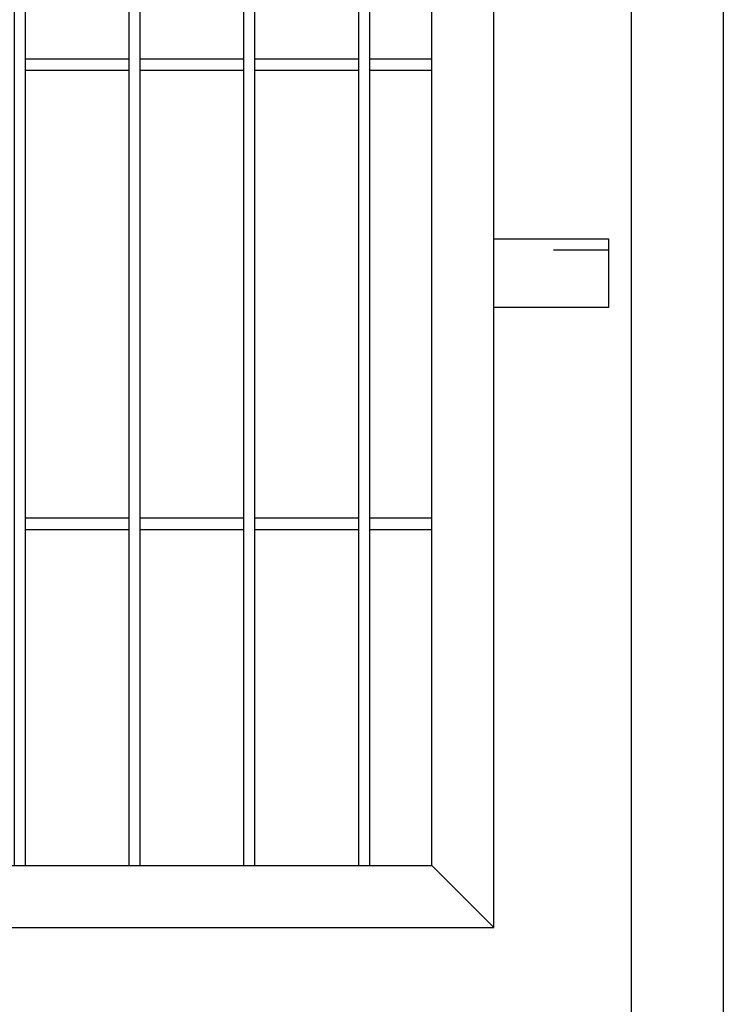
# Model space of a CAD drawing. Header units: inches. Extents: x 43593 to 117387, y -66787 to -26237.
# Tile 189 of 256: x 51002 to 51032, y -33647 to -33604. Entities that reach past the tile are written whole.
import ezdxf

# ---------------------------------------------------------------- set-up
doc = ezdxf.new("R2010")
doc.units = ezdxf.units.IN
doc.header["$MEASUREMENT"] = 0
doc.linetypes.add('ACAD_ISO03W100', pattern=[30, 12, -18])
doc.layers.add('--ogr.-panele', color=252, linetype='Continuous', lineweight=0)
doc.layers.add('AW OGRODZENIA', color=253, linetype='Continuous')

msp = doc.modelspace()

# ---------------------------------------------------------------- linework, layer by layer
at = {"layer": '--ogr.-panele', "color": 0}
msp.add_line((51032.161, -33521.986), (51032.161, -33675.492), dxfattribs=at)
at = {"layer": 'AW OGRODZENIA'}
for p, q in [((51001.761, -33606.147), (51006.265, -33606.147)), ((51001.761, -33606.147), (51006.265, -33606.147)), ((51001.761, -33606.147), (51006.265, -33606.147)), ((51001.761, -33606.147), (51006.265, -33606.147)), ((51001.761, -33606.147), (51006.265, -33606.147)), ((51001.761, -33606.147), (51006.265, -33606.147)), ((51001.761, -33606.147), (51006.265, -33606.147)), ((51001.761, -33606.147), (51006.265, -33606.147)), ((51001.761, -33606.147), (51006.265, -33606.147)), ((51001.761, -33606.147), (51006.265, -33606.147)), ((51001.761, -33606.147), (51006.265, -33606.147)), ((51001.761, -33606.147), (51006.265, -33606.147)), ((51001.761, -33606.147), (51006.265, -33606.147)), ((51001.761, -33606.147), (51006.265, -33606.147)), ((51001.761, -33606.147), (51006.265, -33606.147)), ((51001.761, -33606.147), (51006.265, -33606.147)), ((51001.761, -33606.147), (51006.265, -33606.147)), ((51001.761, -33606.147), (51006.265, -33606.147)), ((51001.761, -33606.147), (51006.265, -33606.147)), ((51001.761, -33606.147), (51006.265, -33606.147)), ((51001.761, -33606.147), (51006.265, -33606.147)), ((51001.761, -33606.147), (51006.265, -33606.147)), ((51001.761, -33606.147), (51006.265, -33606.147)), ((51001.761, -33606.147), (51006.265, -33606.147)), ((51001.761, -33606.147), (51006.265, -33606.147)), ((51006.761, -33606.147), (51011.265, -33606.147)), ((51006.761, -33606.147), (51011.265, -33606.147)), ((51006.761, -33606.147), (51011.265, -33606.147)), ((51006.761, -33606.147), (51011.265, -33606.147)), ((51006.761, -33606.147), (51011.265, -33606.147)), ((51006.761, -33606.147), (51011.265, -33606.147)), ((51006.761, -33606.147), (51011.265, -33606.147)), ((51006.761, -33606.147), (51011.265, -33606.147)), ((51006.761, -33606.147), (51011.265, -33606.147)), ((51006.761, -33606.147), (51011.265, -33606.147)), ((51006.761, -33606.147), (51011.265, -33606.147)), ((51006.761, -33606.147), (51011.265, -33606.147)), ((51006.761, -33606.147), (51011.265, -33606.147)), ((51006.761, -33606.147), (51011.265, -33606.147)), ((51006.761, -33606.147), (51011.265, -33606.147)), ((51006.761, -33606.147), (51011.265, -33606.147)), ((51006.761, -33606.147), (51011.265, -33606.147)), ((51006.761, -33606.147), (51011.265, -33606.147)), ((51006.761, -33606.147), (51011.265, -33606.147)), ((51006.761, -33606.147), (51011.265, -33606.147)), ((51006.761, -33606.147), (51011.265, -33606.147)), ((51006.761, -33606.147), (51011.265, -33606.147)), ((51006.761, -33606.147), (51011.265, -33606.147)), ((51006.761, -33606.147), (51011.265, -33606.147)), ((51006.761, -33606.147), (51011.265, -33606.147)), ((51011.761, -33606.147), (51016.265, -33606.147)), ((51011.761, -33606.147), (51016.265, -33606.147)), ((51011.761, -33606.147), (51016.265, -33606.147)), ((51011.761, -33606.147), (51016.265, -33606.147)), ((51011.761, -33606.147), (51016.265, -33606.147)), ((51011.761, -33606.147), (51016.265, -33606.147)), ((51011.761, -33606.147), (51016.265, -33606.147)), ((51011.761, -33606.147), (51016.265, -33606.147)), ((51011.761, -33606.147), (51016.265, -33606.147)), ((51011.761, -33606.147), (51016.265, -33606.147)), ((51011.761, -33606.147), (51016.265, -33606.147)), ((51011.761, -33606.147), (51016.265, -33606.147)), ((51011.761, -33606.147), (51016.265, -33606.147)), ((51011.761, -33606.147), (51016.265, -33606.147)), ((51011.761, -33606.147), (51016.265, -33606.147)), ((51011.761, -33606.147), (51016.265, -33606.147)), ((51011.761, -33606.147), (51016.265, -33606.147)), ((51011.761, -33606.147), (51016.265, -33606.147)), ((51011.761, -33606.147), (51016.265, -33606.147)), ((51011.761, -33606.147), (51016.265, -33606.147)), ((51011.761, -33606.147), (51016.265, -33606.147)), ((51011.761, -33606.147), (51016.265, -33606.147)), ((51011.761, -33606.147), (51016.265, -33606.147)), ((51011.761, -33606.147), (51016.265, -33606.147)), ((51011.761, -33606.147), (51016.265, -33606.147)), ((51016.761, -33606.147), (51019.461, -33606.147)), ((51016.761, -33606.147), (51019.461, -33606.147)), ((51016.761, -33606.147), (51019.461, -33606.147)), ((51016.761, -33606.147), (51019.461, -33606.147)), ((51016.761, -33606.147), (51019.461, -33606.147)), ((51016.761, -33606.147), (51019.461, -33606.147)), ((51016.761, -33606.147), (51019.461, -33606.147)), ((51016.761, -33606.147), (51019.461, -33606.147)), ((51016.761, -33606.147), (51019.461, -33606.147)), ((51016.761, -33606.147), (51019.461, -33606.147)), ((51016.761, -33606.147), (51019.461, -33606.147)), ((51016.761, -33606.147), (51019.461, -33606.147)), ((51016.761, -33606.147), (51019.461, -33606.147)), ((51016.761, -33606.147), (51019.461, -33606.147)), ((51016.761, -33606.147), (51019.461, -33606.147)), ((51016.761, -33606.147), (51019.461, -33606.147)), ((51016.761, -33606.147), (51019.461, -33606.147)), ((51016.761, -33606.147), (51019.461, -33606.147)), ((51016.761, -33606.147), (51019.461, -33606.147)), ((51016.761, -33606.147), (51019.461, -33606.147)), ((51016.761, -33606.147), (51019.461, -33606.147)), ((51016.761, -33606.147), (51019.461, -33606.147)), ((51016.761, -33606.147), (51019.461, -33606.147)), ((51016.761, -33606.147), (51019.461, -33606.147)), ((51016.761, -33606.147), (51019.461, -33606.147)), ((51001.761, -33606.647), (51006.265, -33606.647)), ((51001.761, -33606.647), (51006.265, -33606.647)), ((51001.761, -33606.647), (51006.265, -33606.647)), ((51001.761, -33606.647), (51006.265, -33606.647)), ((51001.761, -33606.647), (51006.265, -33606.647)), ((51001.761, -33606.647), (51006.265, -33606.647)), ((51001.761, -33606.647), (51006.265, -33606.647)), ((51001.761, -33606.647), (51006.265, -33606.647)), ((51001.761, -33606.647), (51006.265, -33606.647)), ((51001.761, -33606.647), (51006.265, -33606.647)), ((51001.761, -33606.647), (51006.265, -33606.647)), ((51001.761, -33606.647), (51006.265, -33606.647)), ((51001.761, -33606.647), (51006.265, -33606.647)), ((51001.761, -33606.647), (51006.265, -33606.647)), ((51001.761, -33606.647), (51006.265, -33606.647)), ((51001.761, -33606.647), (51006.265, -33606.647)), ((51001.761, -33606.647), (51006.265, -33606.647)), ((51001.761, -33606.647), (51006.265, -33606.647)), ((51001.761, -33606.647), (51006.265, -33606.647)), ((51001.761, -33606.647), (51006.265, -33606.647)), ((51001.761, -33606.647), (51006.265, -33606.647)), ((51001.761, -33606.647), (51006.265, -33606.647)), ((51001.761, -33606.647), (51006.265, -33606.647)), ((51001.761, -33606.647), (51006.265, -33606.647)), ((51001.761, -33606.647), (51006.265, -33606.647)), ((51006.761, -33606.647), (51011.265, -33606.647)), ((51006.761, -33606.647), (51011.265, -33606.647)), ((51006.761, -33606.647), (51011.265, -33606.647)), ((51006.761, -33606.647), (51011.265, -33606.647)), ((51006.761, -33606.647), (51011.265, -33606.647)), ((51006.761, -33606.647), (51011.265, -33606.647)), ((51006.761, -33606.647), (51011.265, -33606.647)), ((51006.761, -33606.647), (51011.265, -33606.647)), ((51006.761, -33606.647), (51011.265, -33606.647)), ((51006.761, -33606.647), (51011.265, -33606.647)), ((51006.761, -33606.647), (51011.265, -33606.647)), ((51006.761, -33606.647), (51011.265, -33606.647)), ((51006.761, -33606.647), (51011.265, -33606.647)), ((51006.761, -33606.647), (51011.265, -33606.647)), ((51006.761, -33606.647), (51011.265, -33606.647)), ((51006.761, -33606.647), (51011.265, -33606.647)), ((51006.761, -33606.647), (51011.265, -33606.647)), ((51006.761, -33606.647), (51011.265, -33606.647)), ((51006.761, -33606.647), (51011.265, -33606.647)), ((51006.761, -33606.647), (51011.265, -33606.647)), ((51006.761, -33606.647), (51011.265, -33606.647)), ((51006.761, -33606.647), (51011.265, -33606.647)), ((51006.761, -33606.647), (51011.265, -33606.647)), ((51006.761, -33606.647), (51011.265, -33606.647)), ((51006.761, -33606.647), (51011.265, -33606.647)), ((51011.761, -33606.647), (51016.265, -33606.647)), ((51011.761, -33606.647), (51016.265, -33606.647)), ((51011.761, -33606.647), (51016.265, -33606.647)), ((51011.761, -33606.647), (51016.265, -33606.647)), ((51011.761, -33606.647), (51016.265, -33606.647)), ((51011.761, -33606.647), (51016.265, -33606.647)), ((51011.761, -33606.647), (51016.265, -33606.647)), ((51011.761, -33606.647), (51016.265, -33606.647)), ((51011.761, -33606.647), (51016.265, -33606.647)), ((51011.761, -33606.647), (51016.265, -33606.647)), ((51011.761, -33606.647), (51016.265, -33606.647)), ((51011.761, -33606.647), (51016.265, -33606.647)), ((51011.761, -33606.647), (51016.265, -33606.647)), ((51011.761, -33606.647), (51016.265, -33606.647)), ((51011.761, -33606.647), (51016.265, -33606.647)), ((51011.761, -33606.647), (51016.265, -33606.647)), ((51011.761, -33606.647), (51016.265, -33606.647)), ((51011.761, -33606.647), (51016.265, -33606.647)), ((51011.761, -33606.647), (51016.265, -33606.647)), ((51011.761, -33606.647), (51016.265, -33606.647)), ((51011.761, -33606.647), (51016.265, -33606.647)), ((51011.761, -33606.647), (51016.265, -33606.647)), ((51011.761, -33606.647), (51016.265, -33606.647)), ((51011.761, -33606.647), (51016.265, -33606.647)), ((51011.761, -33606.647), (51016.265, -33606.647)), ((51016.761, -33606.647), (51019.461, -33606.647)), ((51016.761, -33606.647), (51019.461, -33606.647)), ((51016.761, -33606.647), (51019.461, -33606.647)), ((51016.761, -33606.647), (51019.461, -33606.647)), ((51016.761, -33606.647), (51019.461, -33606.647)), ((51016.761, -33606.647), (51019.461, -33606.647)), ((51016.761, -33606.647), (51019.461, -33606.647)), ((51016.761, -33606.647), (51019.461, -33606.647)), ((51016.761, -33606.647), (51019.461, -33606.647)), ((51016.761, -33606.647), (51019.461, -33606.647)), ((51016.761, -33606.647), (51019.461, -33606.647)), ((51016.761, -33606.647), (51019.461, -33606.647)), ((51016.761, -33606.647), (51019.461, -33606.647)), ((51016.761, -33606.647), (51019.461, -33606.647)), ((51016.761, -33606.647), (51019.461, -33606.647)), ((51016.761, -33606.647), (51019.461, -33606.647)), ((51016.761, -33606.647), (51019.461, -33606.647)), ((51016.761, -33606.647), (51019.461, -33606.647)), ((51016.761, -33606.647), (51019.461, -33606.647)), ((51016.761, -33606.647), (51019.461, -33606.647)), ((51016.761, -33606.647), (51019.461, -33606.647)), ((51016.761, -33606.647), (51019.461, -33606.647)), ((51016.761, -33606.647), (51019.461, -33606.647)), ((51016.761, -33606.647), (51019.461, -33606.647)), ((51016.761, -33606.647), (51019.461, -33606.647)), ((51022.161, -33613.986), (51027.161, -33613.986)), ((51027.161, -33613.986), (51027.161, -33616.986)), ((51027.161, -33616.986), (51022.161, -33616.986)), ((51001.761, -33626.147), (51006.265, -33626.147)), ((51001.761, -33626.147), (51006.265, -33626.147)), ((51001.761, -33626.147), (51006.265, -33626.147)), ((51001.761, -33626.147), (51006.265, -33626.147)), ((51001.761, -33626.147), (51006.265, -33626.147)), ((51001.761, -33626.147), (51006.265, -33626.147)), ((51001.761, -33626.147), (51006.265, -33626.147)), ((51001.761, -33626.147), (51006.265, -33626.147)), ((51001.761, -33626.147), (51006.265, -33626.147)), ((51001.761, -33626.147), (51006.265, -33626.147)), ((51001.761, -33626.147), (51006.265, -33626.147)), ((51001.761, -33626.147), (51006.265, -33626.147)), ((51001.761, -33626.147), (51006.265, -33626.147)), ((51001.761, -33626.147), (51006.265, -33626.147)), ((51001.761, -33626.147), (51006.265, -33626.147)), ((51001.761, -33626.147), (51006.265, -33626.147)), ((51001.761, -33626.147), (51006.265, -33626.147)), ((51001.761, -33626.147), (51006.265, -33626.147)), ((51001.761, -33626.147), (51006.265, -33626.147)), ((51001.761, -33626.147), (51006.265, -33626.147)), ((51001.761, -33626.147), (51006.265, -33626.147)), ((51001.761, -33626.147), (51006.265, -33626.147)), ((51001.761, -33626.147), (51006.265, -33626.147)), ((51001.761, -33626.147), (51006.265, -33626.147)), ((51001.761, -33626.147), (51006.265, -33626.147)), ((51006.761, -33626.147), (51011.265, -33626.147)), ((51006.761, -33626.147), (51011.265, -33626.147)), ((51006.761, -33626.147), (51011.265, -33626.147)), ((51006.761, -33626.147), (51011.265, -33626.147)), ((51006.761, -33626.147), (51011.265, -33626.147)), ((51006.761, -33626.147), (51011.265, -33626.147)), ((51006.761, -33626.147), (51011.265, -33626.147)), ((51006.761, -33626.147), (51011.265, -33626.147)), ((51006.761, -33626.147), (51011.265, -33626.147)), ((51006.761, -33626.147), (51011.265, -33626.147)), ((51006.761, -33626.147), (51011.265, -33626.147)), ((51006.761, -33626.147), (51011.265, -33626.147)), ((51006.761, -33626.147), (51011.265, -33626.147)), ((51006.761, -33626.147), (51011.265, -33626.147)), ((51006.761, -33626.147), (51011.265, -33626.147)), ((51006.761, -33626.147), (51011.265, -33626.147)), ((51006.761, -33626.147), (51011.265, -33626.147)), ((51006.761, -33626.147), (51011.265, -33626.147)), ((51006.761, -33626.147), (51011.265, -33626.147)), ((51006.761, -33626.147), (51011.265, -33626.147)), ((51006.761, -33626.147), (51011.265, -33626.147)), ((51006.761, -33626.147), (51011.265, -33626.147)), ((51006.761, -33626.147), (51011.265, -33626.147)), ((51006.761, -33626.147), (51011.265, -33626.147)), ((51006.761, -33626.147), (51011.265, -33626.147)), ((51011.761, -33626.147), (51016.265, -33626.147)), ((51011.761, -33626.147), (51016.265, -33626.147)), ((51011.761, -33626.147), (51016.265, -33626.147)), ((51011.761, -33626.147), (51016.265, -33626.147)), ((51011.761, -33626.147), (51016.265, -33626.147)), ((51011.761, -33626.147), (51016.265, -33626.147)), ((51011.761, -33626.147), (51016.265, -33626.147)), ((51011.761, -33626.147), (51016.265, -33626.147)), ((51011.761, -33626.147), (51016.265, -33626.147)), ((51011.761, -33626.147), (51016.265, -33626.147)), ((51011.761, -33626.147), (51016.265, -33626.147)), ((51011.761, -33626.147), (51016.265, -33626.147)), ((51011.761, -33626.147), (51016.265, -33626.147)), ((51011.761, -33626.147), (51016.265, -33626.147)), ((51011.761, -33626.147), (51016.265, -33626.147)), ((51011.761, -33626.147), (51016.265, -33626.147)), ((51011.761, -33626.147), (51016.265, -33626.147)), ((51011.761, -33626.147), (51016.265, -33626.147)), ((51011.761, -33626.147), (51016.265, -33626.147)), ((51011.761, -33626.147), (51016.265, -33626.147)), ((51011.761, -33626.147), (51016.265, -33626.147)), ((51011.761, -33626.147), (51016.265, -33626.147)), ((51011.761, -33626.147), (51016.265, -33626.147)), ((51011.761, -33626.147), (51016.265, -33626.147)), ((51011.761, -33626.147), (51016.265, -33626.147)), ((51016.761, -33626.147), (51019.461, -33626.147)), ((51016.761, -33626.147), (51019.461, -33626.147)), ((51016.761, -33626.147), (51019.461, -33626.147)), ((51016.761, -33626.147), (51019.461, -33626.147)), ((51016.761, -33626.147), (51019.461, -33626.147)), ((51016.761, -33626.147), (51019.461, -33626.147)), ((51016.761, -33626.147), (51019.461, -33626.147)), ((51016.761, -33626.147), (51019.461, -33626.147)), ((51016.761, -33626.147), (51019.461, -33626.147)), ((51016.761, -33626.147), (51019.461, -33626.147)), ((51016.761, -33626.147), (51019.461, -33626.147)), ((51016.761, -33626.147), (51019.461, -33626.147)), ((51016.761, -33626.147), (51019.461, -33626.147)), ((51016.761, -33626.147), (51019.461, -33626.147)), ((51016.761, -33626.147), (51019.461, -33626.147)), ((51016.761, -33626.147), (51019.461, -33626.147)), ((51016.761, -33626.147), (51019.461, -33626.147)), ((51016.761, -33626.147), (51019.461, -33626.147)), ((51016.761, -33626.147), (51019.461, -33626.147)), ((51016.761, -33626.147), (51019.461, -33626.147)), ((51016.761, -33626.147), (51019.461, -33626.147)), ((51016.761, -33626.147), (51019.461, -33626.147)), ((51016.761, -33626.147), (51019.461, -33626.147)), ((51016.761, -33626.147), (51019.461, -33626.147)), ((51016.761, -33626.147), (51019.461, -33626.147)), ((51001.761, -33626.647), (51006.265, -33626.647)), ((51001.761, -33626.647), (51006.265, -33626.647)), ((51001.761, -33626.647), (51006.265, -33626.647)), ((51001.761, -33626.647), (51006.265, -33626.647)), ((51001.761, -33626.647), (51006.265, -33626.647)), ((51001.761, -33626.647), (51006.265, -33626.647)), ((51001.761, -33626.647), (51006.265, -33626.647)), ((51001.761, -33626.647), (51006.265, -33626.647)), ((51001.761, -33626.647), (51006.265, -33626.647)), ((51001.761, -33626.647), (51006.265, -33626.647)), ((51001.761, -33626.647), (51006.265, -33626.647)), ((51001.761, -33626.647), (51006.265, -33626.647)), ((51001.761, -33626.647), (51006.265, -33626.647)), ((51001.761, -33626.647), (51006.265, -33626.647)), ((51001.761, -33626.647), (51006.265, -33626.647)), ((51001.761, -33626.647), (51006.265, -33626.647)), ((51001.761, -33626.647), (51006.265, -33626.647)), ((51001.761, -33626.647), (51006.265, -33626.647)), ((51001.761, -33626.647), (51006.265, -33626.647)), ((51001.761, -33626.647), (51006.265, -33626.647)), ((51001.761, -33626.647), (51006.265, -33626.647)), ((51001.761, -33626.647), (51006.265, -33626.647)), ((51001.761, -33626.647), (51006.265, -33626.647)), ((51001.761, -33626.647), (51006.265, -33626.647)), ((51001.761, -33626.647), (51006.265, -33626.647)), ((51006.761, -33626.647), (51011.265, -33626.647)), ((51006.761, -33626.647), (51011.265, -33626.647)), ((51006.761, -33626.647), (51011.265, -33626.647)), ((51006.761, -33626.647), (51011.265, -33626.647)), ((51006.761, -33626.647), (51011.265, -33626.647)), ((51006.761, -33626.647), (51011.265, -33626.647)), ((51006.761, -33626.647), (51011.265, -33626.647)), ((51006.761, -33626.647), (51011.265, -33626.647)), ((51006.761, -33626.647), (51011.265, -33626.647)), ((51006.761, -33626.647), (51011.265, -33626.647)), ((51006.761, -33626.647), (51011.265, -33626.647)), ((51006.761, -33626.647), (51011.265, -33626.647)), ((51006.761, -33626.647), (51011.265, -33626.647)), ((51006.761, -33626.647), (51011.265, -33626.647)), ((51006.761, -33626.647), (51011.265, -33626.647)), ((51006.761, -33626.647), (51011.265, -33626.647)), ((51006.761, -33626.647), (51011.265, -33626.647)), ((51006.761, -33626.647), (51011.265, -33626.647)), ((51006.761, -33626.647), (51011.265, -33626.647)), ((51006.761, -33626.647), (51011.265, -33626.647)), ((51006.761, -33626.647), (51011.265, -33626.647)), ((51006.761, -33626.647), (51011.265, -33626.647)), ((51006.761, -33626.647), (51011.265, -33626.647)), ((51006.761, -33626.647), (51011.265, -33626.647)), ((51006.761, -33626.647), (51011.265, -33626.647)), ((51011.761, -33626.647), (51016.265, -33626.647)), ((51011.761, -33626.647), (51016.265, -33626.647)), ((51011.761, -33626.647), (51016.265, -33626.647)), ((51011.761, -33626.647), (51016.265, -33626.647)), ((51011.761, -33626.647), (51016.265, -33626.647)), ((51011.761, -33626.647), (51016.265, -33626.647)), ((51011.761, -33626.647), (51016.265, -33626.647)), ((51011.761, -33626.647), (51016.265, -33626.647)), ((51011.761, -33626.647), (51016.265, -33626.647)), ((51011.761, -33626.647), (51016.265, -33626.647)), ((51011.761, -33626.647), (51016.265, -33626.647)), ((51011.761, -33626.647), (51016.265, -33626.647)), ((51011.761, -33626.647), (51016.265, -33626.647)), ((51011.761, -33626.647), (51016.265, -33626.647)), ((51011.761, -33626.647), (51016.265, -33626.647)), ((51011.761, -33626.647), (51016.265, -33626.647)), ((51011.761, -33626.647), (51016.265, -33626.647)), ((51011.761, -33626.647), (51016.265, -33626.647)), ((51011.761, -33626.647), (51016.265, -33626.647)), ((51011.761, -33626.647), (51016.265, -33626.647)), ((51011.761, -33626.647), (51016.265, -33626.647)), ((51011.761, -33626.647), (51016.265, -33626.647)), ((51011.761, -33626.647), (51016.265, -33626.647)), ((51011.761, -33626.647), (51016.265, -33626.647)), ((51011.761, -33626.647), (51016.265, -33626.647)), ((51016.761, -33626.647), (51019.461, -33626.647)), ((51016.761, -33626.647), (51019.461, -33626.647)), ((51016.761, -33626.647), (51019.461, -33626.647)), ((51016.761, -33626.647), (51019.461, -33626.647)), ((51016.761, -33626.647), (51019.461, -33626.647)), ((51016.761, -33626.647), (51019.461, -33626.647)), ((51016.761, -33626.647), (51019.461, -33626.647)), ((51016.761, -33626.647), (51019.461, -33626.647)), ((51016.761, -33626.647), (51019.461, -33626.647)), ((51016.761, -33626.647), (51019.461, -33626.647)), ((51016.761, -33626.647), (51019.461, -33626.647)), ((51016.761, -33626.647), (51019.461, -33626.647)), ((51016.761, -33626.647), (51019.461, -33626.647)), ((51016.761, -33626.647), (51019.461, -33626.647)), ((51016.761, -33626.647), (51019.461, -33626.647)), ((51016.761, -33626.647), (51019.461, -33626.647)), ((51016.761, -33626.647), (51019.461, -33626.647)), ((51016.761, -33626.647), (51019.461, -33626.647)), ((51016.761, -33626.647), (51019.461, -33626.647)), ((51016.761, -33626.647), (51019.461, -33626.647)), ((51016.761, -33626.647), (51019.461, -33626.647)), ((51016.761, -33626.647), (51019.461, -33626.647)), ((51016.761, -33626.647), (51019.461, -33626.647)), ((51016.761, -33626.647), (51019.461, -33626.647)), ((51016.761, -33626.647), (51019.461, -33626.647)), ((51022.161, -33643.986), (51019.461, -33641.286))]:
    msp.add_line(p, q, dxfattribs=at)
at = {"layer": 'AW OGRODZENIA', "linetype": 'ACAD_ISO03W100', "ltscale": 0.2}
msp.add_line((51027.161, -33614.486), (51022.161, -33614.486), dxfattribs=at)
at = {"layer": 'AW OGRODZENIA', "color": 0}
msp.add_lwpolyline([(51028.161, -33521.986), (51032.161, -33521.986), (51032.161, -33675.492), (51028.161, -33675.492)], close=True, dxfattribs=at)
at = {"layer": 'AW OGRODZENIA'}
for points in [[(50782.161, -33643.986), (51022.161, -33643.986), (51022.161, -33523.986), (50782.161, -33523.986)], [(50784.861, -33641.286), (51019.461, -33641.286), (51019.461, -33526.686), (50784.861, -33526.686)], [(51001.761, -33526.686), (51001.265, -33526.686), (51001.265, -33641.286), (51001.761, -33641.286)], [(51006.761, -33526.686), (51006.265, -33526.686), (51006.265, -33641.286), (51006.761, -33641.286)], [(51011.761, -33526.686), (51011.265, -33526.686), (51011.265, -33641.286), (51011.761, -33641.286)], [(51016.761, -33526.686), (51016.265, -33526.686), (51016.265, -33641.286), (51016.761, -33641.286)]]:
    msp.add_lwpolyline(points, close=True, dxfattribs=at)

doc.saveas('drawing.dxf')
